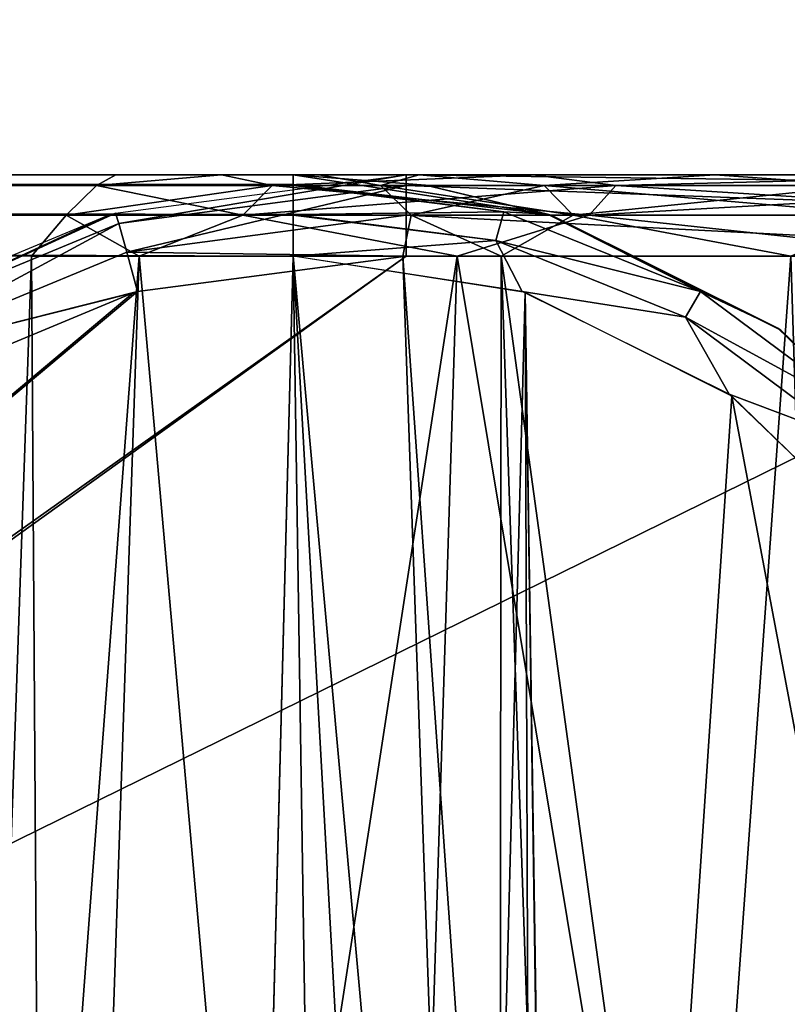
# Model space of a CAD drawing. Header units: millimetres. Extents: x -75 to 75, y -5 to 37.
# Tile 163 of 175: x 54.28 to 57.01, y 9.55 to 13.05. Entities that reach past the tile are written whole.
import ezdxf

# ---------------------------------------------------------------- set-up
doc = ezdxf.new("R2010")
doc.units = ezdxf.units.MM
doc.header["$LTSCALE"] = 101.851852
for name, color, linetype in [('139', 7, 'CONTINUOUS'), ('14', 7, 'CONTINUOUS'), ('153', 7, 'CONTINUOUS'), ('157', 7, 'CONTINUOUS'), ('16', 7, 'CONTINUOUS'), ('161', 7, 'CONTINUOUS'), ('173', 7, 'CONTINUOUS'), ('175', 7, 'CONTINUOUS'), ('212', 7, 'CONTINUOUS'), ('276', 7, 'CONTINUOUS'), ('277', 7, 'CONTINUOUS'), ('279', 7, 'CONTINUOUS'), ('280', 7, 'CONTINUOUS'), ('312', 7, 'CONTINUOUS'), ('314', 7, 'CONTINUOUS'), ('316', 7, 'CONTINUOUS'), ('328', 7, 'CONTINUOUS'), ('337', 7, 'CONTINUOUS'), ('489', 7, 'CONTINUOUS'), ('491', 7, 'CONTINUOUS'), ('493', 7, 'CONTINUOUS'), ('495', 7, 'CONTINUOUS'), ('496', 7, 'CONTINUOUS'), ('497', 7, 'CONTINUOUS'), ('6', 7, 'CONTINUOUS'), ('8', 7, 'CONTINUOUS')]:
    doc.layers.add(name, color=color, linetype=linetype)

msp = doc.modelspace()

# ---------------------------------------------------------------- linework, layer by layer
at = {"layer": '139', "color": 251, "linetype": 'Continuous', "true_color": 0x464b4f}
for points in [[(10.3562, 12.5, -94.7611), (8.8734, 12.5, -94.552), (55.2537, 12.5, -94.7611), (10.3562, 12.5, -94.7611)], [(55.2537, 12.5, -94.7611), (8.8734, 12.5, -94.552), (10.3562, 12.5, -94.0389), (55.2537, 12.5, -94.7611)], [(55.2537, 12.5, -94.0389), (55.2537, 12.5, -94.7611), (10.3562, 12.5, -94.0389), (55.2537, 12.5, -94.0389)], [(55.345, 12.5, 57), (55.7024, 12.5, 53.8675), (54.6228, 12.5, 57), (55.345, 12.5, 57)], [(54.9988, 12.5, -53.7048), (55.345, 12.5, -57), (54.6228, 12.5, -57), (54.9988, 12.5, -53.7048)], [(54.6228, 12.5, 57), (55.7024, 12.5, 53.8675), (54.9988, 12.5, 53.7048), (54.6228, 12.5, 57)], [(54.9988, 12.5, 60.2952), (55.345, 12.5, 57), (54.6228, 12.5, 57), (54.9988, 12.5, 60.2952)], [(55.345, 12.5, -57), (55.7024, 12.5, -60.1325), (54.6228, 12.5, -57), (55.345, 12.5, -57)], [(54.6228, 12.5, -57), (55.7024, 12.5, -60.1325), (54.9988, 12.5, -60.2952), (54.6228, 12.5, -57)], [(55.7024, 12.5, 53.8675), (56.7563, 12.5, 50.8961), (54.9988, 12.5, 53.7048), (55.7024, 12.5, 53.8675)], [(54.9988, 12.5, 53.7048), (56.7563, 12.5, 50.8961), (56.1074, 12.5, 50.5791), (54.9988, 12.5, 53.7048)], [(56.7563, 12.5, -50.8961), (55.7024, 12.5, -53.8675), (54.9988, 12.5, -53.7048), (56.7563, 12.5, -50.8961)], [(56.1074, 12.5, -50.5791), (56.7563, 12.5, -50.8961), (54.9988, 12.5, -53.7048), (56.1074, 12.5, -50.5791)], [(55.7024, 12.5, 60.1325), (55.345, 12.5, 57), (54.9988, 12.5, 60.2952), (55.7024, 12.5, 60.1325)], [(56.7563, 12.5, 63.1039), (55.7024, 12.5, 60.1325), (54.9988, 12.5, 60.2952), (56.7563, 12.5, 63.1039)], [(56.1074, 12.5, 63.4209), (56.7563, 12.5, 63.1039), (54.9988, 12.5, 60.2952), (56.1074, 12.5, 63.4209)], [(55.7024, 12.5, -60.1325), (56.7563, 12.5, -63.1039), (54.9988, 12.5, -60.2952), (55.7024, 12.5, -60.1325)], [(54.9988, 12.5, -60.2952), (56.7563, 12.5, -63.1039), (56.1074, 12.5, -63.4209), (54.9988, 12.5, -60.2952)], [(55.7024, 12.5, -53.8675), (55.345, 12.5, -57), (54.9988, 12.5, -53.7048), (55.7024, 12.5, -53.8675)], [(58.5, 12.5, 94.7611), (60.1204, 12.5, 94.5478), (55.6569, 12.5, 94.7611), (58.5, 12.5, 94.7611)], [(55.6569, 12.5, 94.7611), (60.1204, 12.5, 94.5478), (58.5, 12.5, 94.0389), (55.6569, 12.5, 94.7611)], [(55.6569, 12.5, 94.0389), (55.6569, 12.5, 94.7611), (58.5, 12.5, 94.0389), (55.6569, 12.5, 94.0389)], [(56.7563, 12.5, 50.8961), (58.4525, 12.5, 48.2385), (56.1074, 12.5, 50.5791), (56.7563, 12.5, 50.8961)], [(56.1074, 12.5, 50.5791), (58.4525, 12.5, 48.2385), (57.8917, 12.5, 47.7834), (56.1074, 12.5, 50.5791)], [(58.4525, 12.5, -48.2385), (56.7563, 12.5, -50.8961), (56.1074, 12.5, -50.5791), (58.4525, 12.5, -48.2385)], [(57.8917, 12.5, -47.7834), (58.4525, 12.5, -48.2385), (56.1074, 12.5, -50.5791), (57.8917, 12.5, -47.7834)], [(58.4525, 12.5, 65.7615), (56.7563, 12.5, 63.1039), (56.1074, 12.5, 63.4209), (58.4525, 12.5, 65.7615)], [(57.8917, 12.5, 66.2166), (58.4525, 12.5, 65.7615), (56.1074, 12.5, 63.4209), (57.8917, 12.5, 66.2166)], [(56.7563, 12.5, -63.1039), (58.4525, 12.5, -65.7615), (56.1074, 12.5, -63.4209), (56.7563, 12.5, -63.1039)], [(56.1074, 12.5, -63.4209), (58.4525, 12.5, -65.7615), (57.8917, 12.5, -66.2166), (56.1074, 12.5, -63.4209)]]:
    msp.add_3dface(points, dxfattribs=at)
at = {"layer": '14', "color": 251, "linetype": 'Continuous', "true_color": 0x565d62}
for points in [[(-58.6077, 7.0323, 96.607), (-58.9411, 32.5, 96.9404), (58.9411, 32.5, 96.9404), (-58.6077, 7.0323, 96.607)], [(-58.5539, 7.0314, 96.607), (-58.6077, 7.0323, 96.607), (58.9411, 32.5, 96.9404), (-58.5539, 7.0314, 96.607)], [(-58.5, 7.0311, 96.607), (-58.5539, 7.0314, 96.607), (58.9411, 32.5, 96.9404), (-58.5, 7.0311, 96.607)], [(-2.3593, 18.0402, 96.7511), (-58.5, 7.0311, 96.607), (58.9411, 32.5, 96.9404), (-2.3593, 18.0402, 96.7511)], [(2.5034, 7.0311, 96.607), (2.3593, 18.0402, 96.7511), (58.9411, 32.5, 96.9404), (2.5034, 7.0311, 96.607)], [(58.5, 7.0311, 96.607), (2.5034, 7.0311, 96.607), (58.9411, 32.5, 96.9404), (58.5, 7.0311, 96.607)]]:
    msp.add_3dface(points, dxfattribs=at)
at = {"layer": '153', "color": 251, "linetype": 'Continuous', "true_color": 0x464b4f}
for points in [[(55.6569, 12.2105, 93.7391), (58.5, 12.2105, 93.7391), (49.483, 7.7807, 93.5844), (55.6569, 12.2105, 93.7391)], [(50.3837, 8.4699, 93.6085), (55.6569, 12.2105, 93.7391), (49.483, 7.7807, 93.5844), (50.3837, 8.4699, 93.6085)], [(58.5, 12.2105, 93.7391), (58.5, 7.4962, 93.5745), (49.483, 7.7807, 93.5844), (58.5, 12.2105, 93.7391)], [(54.7001, 12.0846, 93.7347), (55.6569, 12.2105, 93.7391), (50.3837, 8.4699, 93.6085), (54.7001, 12.0846, 93.7347)], [(54.6843, 12.0804, 93.7346), (54.7001, 12.0846, 93.7347), (50.3837, 8.4699, 93.6085), (54.6843, 12.0804, 93.7346)], [(53.8068, 11.7147, 93.7218), (54.6843, 12.0804, 93.7346), (50.3837, 8.4699, 93.6085), (53.8068, 11.7147, 93.7218)]]:
    msp.add_3dface(points, dxfattribs=at)
at = {"layer": '157', "color": 251, "linetype": 'Continuous', "true_color": 0x464b4f}
for points in [[(53.994, 2.7895, 57), (54.7067, 12.2105, 53.6373), (54.3861, 2.7895, 53.5632), (53.994, 2.7895, 57)], [(54.323, 12.2105, 57), (54.7067, 12.2105, 53.6373), (53.994, 2.7895, 57), (54.323, 12.2105, 57)], [(54.3861, 2.7895, 60.4368), (54.323, 12.2105, 57), (53.994, 2.7895, 57), (54.3861, 2.7895, 60.4368)], [(54.7067, 12.2105, 60.3627), (54.323, 12.2105, 57), (54.3861, 2.7895, 60.4368), (54.7067, 12.2105, 60.3627)], [(55.5424, 2.7895, 63.6969), (54.7067, 12.2105, 60.3627), (54.3861, 2.7895, 60.4368), (55.5424, 2.7895, 63.6969)], [(54.7067, 12.2105, 53.6373), (55.838, 12.2105, 50.4476), (54.3861, 2.7895, 53.5632), (54.7067, 12.2105, 53.6373)], [(54.3861, 2.7895, 53.5632), (55.838, 12.2105, 50.4476), (55.5424, 2.7895, 50.3031), (54.3861, 2.7895, 53.5632)], [(55.838, 12.2105, 63.5524), (54.7067, 12.2105, 60.3627), (55.5424, 2.7895, 63.6969), (55.838, 12.2105, 63.5524)], [(55.5424, 2.7895, 50.3031), (57.6588, 12.2105, 47.5946), (57.4034, 2.7895, 47.3873), (55.5424, 2.7895, 50.3031)], [(57.4034, 2.7895, 66.6127), (55.838, 12.2105, 63.5524), (55.5424, 2.7895, 63.6969), (57.4034, 2.7895, 66.6127)], [(55.838, 12.2105, 50.4476), (57.6588, 12.2105, 47.5946), (55.5424, 2.7895, 50.3031), (55.838, 12.2105, 50.4476)], [(57.6588, 12.2105, 66.4054), (55.838, 12.2105, 63.5524), (57.4034, 2.7895, 66.6127), (57.6588, 12.2105, 66.4054)]]:
    msp.add_3dface(points, dxfattribs=at)
at = {"layer": '16', "color": 251, "linetype": 'Continuous', "true_color": 0x565d62}
for points in [[(58.6077, 7.0323, -96.607), (58.9411, 32.5, -96.9404), (2.487, 28.0402, -96.882), (58.6077, 7.0323, -96.607)], [(2.9458, 7.0311, -96.607), (58.5, 7.0311, -96.607), (2.487, 28.0402, -96.882), (2.9458, 7.0311, -96.607)], [(58.5, 7.0311, -96.607), (58.5539, 7.0314, -96.607), (2.487, 28.0402, -96.882), (58.5, 7.0311, -96.607)], [(58.5539, 7.0314, -96.607), (58.6077, 7.0323, -96.607), (2.487, 28.0402, -96.882), (58.5539, 7.0314, -96.607)]]:
    msp.add_3dface(points, dxfattribs=at)
at = {"layer": '161', "color": 251, "linetype": 'Continuous', "true_color": 0x464b4f}
for points in [[(54.3861, 2.7895, -53.5632), (54.323, 12.2105, -57), (53.994, 2.7895, -57), (54.3861, 2.7895, -53.5632)], [(53.994, 2.7895, -57), (54.7067, 12.2105, -60.3627), (54.3861, 2.7895, -60.4368), (53.994, 2.7895, -57)], [(54.323, 12.2105, -57), (54.7067, 12.2105, -60.3627), (53.994, 2.7895, -57), (54.323, 12.2105, -57)], [(54.7067, 12.2105, -53.6373), (54.323, 12.2105, -57), (54.3861, 2.7895, -53.5632), (54.7067, 12.2105, -53.6373)], [(54.3861, 2.7895, -60.4368), (55.838, 12.2105, -63.5524), (55.5424, 2.7895, -63.6969), (54.3861, 2.7895, -60.4368)], [(54.7067, 12.2105, -60.3627), (55.838, 12.2105, -63.5524), (54.3861, 2.7895, -60.4368), (54.7067, 12.2105, -60.3627)], [(55.5424, 2.7895, -50.3031), (54.7067, 12.2105, -53.6373), (54.3861, 2.7895, -53.5632), (55.5424, 2.7895, -50.3031)], [(55.838, 12.2105, -50.4476), (54.7067, 12.2105, -53.6373), (55.5424, 2.7895, -50.3031), (55.838, 12.2105, -50.4476)], [(55.5424, 2.7895, -63.6969), (57.6588, 12.2105, -66.4054), (57.4034, 2.7895, -66.6127), (55.5424, 2.7895, -63.6969)], [(55.838, 12.2105, -63.5524), (57.6588, 12.2105, -66.4054), (55.5424, 2.7895, -63.6969), (55.838, 12.2105, -63.5524)], [(57.4034, 2.7895, -47.3873), (55.838, 12.2105, -50.4476), (55.5424, 2.7895, -50.3031), (57.4034, 2.7895, -47.3873)], [(57.6588, 12.2105, -47.5946), (55.838, 12.2105, -50.4476), (57.4034, 2.7895, -47.3873), (57.6588, 12.2105, -47.5946)]]:
    msp.add_3dface(points, dxfattribs=at)
at = {"layer": '173', "color": 251, "linetype": 'Continuous', "true_color": 0x464b4f}
for points in [[(55.9945, 12.2105, 60.0649), (55.9839, 2.5, 57), (55.6448, 12.2105, 57), (55.9945, 12.2105, 60.0649)], [(55.9839, 2.5, 57), (56.3249, 2.5, 54.0115), (55.6448, 12.2105, 57), (55.9839, 2.5, 57)], [(55.6448, 12.2105, 57), (56.3249, 2.5, 54.0115), (55.9945, 12.2105, 53.9351), (55.6448, 12.2105, 57)], [(56.3249, 2.5, 59.9885), (55.9839, 2.5, 57), (55.9945, 12.2105, 60.0649), (56.3249, 2.5, 59.9885)], [(56.3249, 2.5, 54.0115), (57.3303, 2.5, 51.1766), (55.9945, 12.2105, 53.9351), (56.3249, 2.5, 54.0115)], [(55.9945, 12.2105, 53.9351), (57.3303, 2.5, 51.1766), (57.0256, 12.2105, 51.0278), (55.9945, 12.2105, 53.9351)], [(57.0256, 12.2105, 62.9722), (56.3249, 2.5, 59.9885), (55.9945, 12.2105, 60.0649), (57.0256, 12.2105, 62.9722)], [(57.3303, 2.5, 62.8234), (56.3249, 2.5, 59.9885), (57.0256, 12.2105, 62.9722), (57.3303, 2.5, 62.8234)]]:
    msp.add_3dface(points, dxfattribs=at)
at = {"layer": '175', "color": 251, "linetype": 'Continuous', "true_color": 0x464b4f}
for points in [[(55.9945, 12.2105, -53.9351), (55.9839, 2.5, -57), (55.6448, 12.2105, -57), (55.9945, 12.2105, -53.9351)], [(55.9839, 2.5, -57), (56.3249, 2.5, -59.9885), (55.6448, 12.2105, -57), (55.9839, 2.5, -57)], [(55.6448, 12.2105, -57), (56.3249, 2.5, -59.9885), (55.9945, 12.2105, -60.0649), (55.6448, 12.2105, -57)], [(56.3249, 2.5, -54.0115), (55.9839, 2.5, -57), (55.9945, 12.2105, -53.9351), (56.3249, 2.5, -54.0115)], [(56.3249, 2.5, -59.9885), (57.3303, 2.5, -62.8234), (55.9945, 12.2105, -60.0649), (56.3249, 2.5, -59.9885)], [(55.9945, 12.2105, -60.0649), (57.3303, 2.5, -62.8234), (57.0256, 12.2105, -62.9722), (55.9945, 12.2105, -60.0649)], [(57.0256, 12.2105, -51.0278), (56.3249, 2.5, -54.0115), (55.9945, 12.2105, -53.9351), (57.0256, 12.2105, -51.0278)], [(57.3303, 2.5, -51.1766), (56.3249, 2.5, -54.0115), (57.0256, 12.2105, -51.0278), (57.3303, 2.5, -51.1766)]]:
    msp.add_3dface(points, dxfattribs=at)
at = {"layer": '212', "color": 251, "linetype": 'Continuous', "true_color": 0x464b4f}
for points in [[(54.9162, 5.6242, -93.5091), (55.0838, 5.6242, -93.5091), (10.3562, 12.2105, -93.7391), (54.9162, 5.6242, -93.5091)], [(10.3562, 12.2105, -93.7391), (55.0838, 5.6242, -93.5091), (55.2537, 12.2105, -93.7391), (10.3562, 12.2105, -93.7391)], [(54.6527, 5.5791, -93.5075), (54.9162, 5.6242, -93.5091), (10.3562, 12.2105, -93.7391), (54.6527, 5.5791, -93.5075)], [(54.3735, 5.4232, -93.5021), (54.6527, 5.5791, -93.5075), (10.3562, 12.2105, -93.7391), (54.3735, 5.4232, -93.5021)], [(54.104, 5.1245, -93.4916), (54.3735, 5.4232, -93.5021), (10.3562, 12.2105, -93.7391), (54.104, 5.1245, -93.4916)], [(55.0838, 5.6242, -93.5091), (55.3557, 5.5761, -93.5074), (55.2537, 12.2105, -93.7391), (55.0838, 5.6242, -93.5091)], [(55.6319, 5.4188, -93.5019), (55.8963, 5.1241, -93.4916), (55.2537, 12.2105, -93.7391), (55.6319, 5.4188, -93.5019)], [(55.2537, 12.2105, -93.7391), (55.8963, 5.1241, -93.4916), (56.0803, 12.0808, -93.7346), (55.2537, 12.2105, -93.7391)], [(55.3557, 5.5761, -93.5074), (55.6319, 5.4188, -93.5019), (55.2537, 12.2105, -93.7391), (55.3557, 5.5761, -93.5074)], [(55.8963, 5.1241, -93.4916), (56.1061, 4.6713, -93.4758), (56.0803, 12.0808, -93.7346), (55.8963, 5.1241, -93.4916)], [(56.1967, 4.0893, -93.4555), (56.2194, 2.7895, -93.4101), (56.0803, 12.0808, -93.7346), (56.1967, 4.0893, -93.4555)], [(56.0803, 12.0808, -93.7346), (56.2194, 2.7895, -93.4101), (56.8159, 11.7126, -93.7217), (56.0803, 12.0808, -93.7346)], [(56.1061, 4.6713, -93.4758), (56.1967, 4.0893, -93.4555), (56.0803, 12.0808, -93.7346), (56.1061, 4.6713, -93.4758)], [(56.2194, 2.7895, -93.4101), (58.5, 2.7895, -93.4101), (56.8159, 11.7126, -93.7217), (56.2194, 2.7895, -93.4101)], [(56.8159, 11.7126, -93.7217), (58.5, 2.7895, -93.4101), (57.4066, 11.1399, -93.7017), (56.8159, 11.7126, -93.7217)]]:
    msp.add_3dface(points, dxfattribs=at)
at = {"layer": '276', "color": 251, "linetype": 'Continuous', "true_color": 0x464b4f}
for points in [[(54.6228, 12.5, -57), (54.5547, 12.4616, -58.5232), (54.5547, 12.4616, -55.4768), (54.6228, 12.5, -57)], [(54.6228, 12.5, -57), (54.9988, 12.5, -60.2952), (54.5547, 12.4616, -58.5232), (54.6228, 12.5, -57)], [(54.9988, 12.5, -60.2952), (55.1795, 12.4616, -61.5048), (54.5547, 12.4616, -58.5232), (54.9988, 12.5, -60.2952)], [(54.9988, 12.5, -53.7048), (54.5547, 12.4616, -55.4768), (55.1795, 12.4616, -52.4952), (54.9988, 12.5, -53.7048)], [(54.9988, 12.5, -53.7048), (54.6228, 12.5, -57), (54.5547, 12.4616, -55.4768), (54.9988, 12.5, -53.7048)], [(54.9988, 12.5, -60.2952), (56.1074, 12.5, -63.4209), (55.1795, 12.4616, -61.5048), (54.9988, 12.5, -60.2952)], [(56.1074, 12.5, -50.5791), (54.9988, 12.5, -53.7048), (55.1795, 12.4616, -52.4952), (56.1074, 12.5, -50.5791)], [(56.1074, 12.5, -63.4209), (56.4026, 12.4616, -64.2949), (55.1795, 12.4616, -61.5048), (56.1074, 12.5, -63.4209)], [(56.1074, 12.5, -50.5791), (55.1795, 12.4616, -52.4952), (56.4026, 12.4616, -49.7051), (56.1074, 12.5, -50.5791)], [(56.1074, 12.5, -63.4209), (57.8917, 12.5, -66.2166), (56.4026, 12.4616, -64.2949), (56.1074, 12.5, -63.4209)], [(57.8917, 12.5, -47.7834), (56.1074, 12.5, -50.5791), (56.4026, 12.4616, -49.7051), (57.8917, 12.5, -47.7834)], [(57.8917, 12.5, -66.2166), (58.1719, 12.4616, -66.7749), (56.4026, 12.4616, -64.2949), (57.8917, 12.5, -66.2166)], [(57.8917, 12.5, -47.7834), (56.4026, 12.4616, -49.7051), (58.1719, 12.4616, -47.2251), (57.8917, 12.5, -47.7834)], [(55.0753, 12.356, -61.5382), (54.4458, 12.356, -58.5345), (55.1795, 12.4616, -61.5048), (55.0753, 12.356, -61.5382)], [(54.4458, 12.356, -58.5345), (54.4458, 12.356, -55.4655), (54.5547, 12.4616, -58.5232), (54.4458, 12.356, -58.5345)], [(55.1795, 12.4616, -61.5048), (54.4458, 12.356, -58.5345), (54.5547, 12.4616, -58.5232), (55.1795, 12.4616, -61.5048)], [(54.4458, 12.356, -55.4655), (55.0753, 12.356, -52.4618), (54.5547, 12.4616, -55.4768), (54.4458, 12.356, -55.4655)], [(54.5547, 12.4616, -58.5232), (54.4458, 12.356, -55.4655), (54.5547, 12.4616, -55.4768), (54.5547, 12.4616, -58.5232)], [(54.5547, 12.4616, -55.4768), (55.0753, 12.356, -52.4618), (55.1795, 12.4616, -52.4952), (54.5547, 12.4616, -55.4768)], [(56.3074, 12.356, -64.349), (55.0753, 12.356, -61.5382), (56.4026, 12.4616, -64.2949), (56.3074, 12.356, -64.349)], [(56.4026, 12.4616, -64.2949), (55.0753, 12.356, -61.5382), (55.1795, 12.4616, -61.5048), (56.4026, 12.4616, -64.2949)], [(55.0753, 12.356, -52.4618), (56.3074, 12.356, -49.651), (55.1795, 12.4616, -52.4952), (55.0753, 12.356, -52.4618)], [(55.1795, 12.4616, -52.4952), (56.3074, 12.356, -49.651), (56.4026, 12.4616, -49.7051), (55.1795, 12.4616, -52.4952)], [(58.0899, 12.356, -66.8473), (56.3074, 12.356, -64.349), (58.1719, 12.4616, -66.7749), (58.0899, 12.356, -66.8473)], [(58.1719, 12.4616, -66.7749), (56.3074, 12.356, -64.349), (56.4026, 12.4616, -64.2949), (58.1719, 12.4616, -66.7749)], [(56.3074, 12.356, -49.651), (58.0899, 12.356, -47.1527), (56.4026, 12.4616, -49.7051), (56.3074, 12.356, -49.651)], [(56.4026, 12.4616, -49.7051), (58.0899, 12.356, -47.1527), (58.1719, 12.4616, -47.2251), (56.4026, 12.4616, -49.7051)], [(54.323, 12.2105, -57), (54.7067, 12.2105, -53.6373), (54.4458, 12.356, -55.4655), (54.323, 12.2105, -57)], [(54.4458, 12.356, -58.5345), (54.323, 12.2105, -57), (54.4458, 12.356, -55.4655), (54.4458, 12.356, -58.5345)], [(54.7067, 12.2105, -60.3627), (54.323, 12.2105, -57), (54.4458, 12.356, -58.5345), (54.7067, 12.2105, -60.3627)], [(55.0753, 12.356, -61.5382), (54.7067, 12.2105, -60.3627), (54.4458, 12.356, -58.5345), (55.0753, 12.356, -61.5382)], [(54.4458, 12.356, -55.4655), (54.7067, 12.2105, -53.6373), (55.0753, 12.356, -52.4618), (54.4458, 12.356, -55.4655)], [(54.7067, 12.2105, -53.6373), (55.838, 12.2105, -50.4476), (55.0753, 12.356, -52.4618), (54.7067, 12.2105, -53.6373)], [(55.838, 12.2105, -63.5524), (54.7067, 12.2105, -60.3627), (55.0753, 12.356, -61.5382), (55.838, 12.2105, -63.5524)], [(55.0753, 12.356, -52.4618), (55.838, 12.2105, -50.4476), (56.3074, 12.356, -49.651), (55.0753, 12.356, -52.4618)], [(56.3074, 12.356, -64.349), (55.838, 12.2105, -63.5524), (55.0753, 12.356, -61.5382), (56.3074, 12.356, -64.349)], [(57.6588, 12.2105, -66.4054), (55.838, 12.2105, -63.5524), (56.3074, 12.356, -64.349), (57.6588, 12.2105, -66.4054)], [(55.838, 12.2105, -50.4476), (57.6588, 12.2105, -47.5946), (56.3074, 12.356, -49.651), (55.838, 12.2105, -50.4476)], [(58.0899, 12.356, -66.8473), (57.6588, 12.2105, -66.4054), (56.3074, 12.356, -64.349), (58.0899, 12.356, -66.8473)], [(56.3074, 12.356, -49.651), (57.6588, 12.2105, -47.5946), (58.0899, 12.356, -47.1527), (56.3074, 12.356, -49.651)]]:
    msp.add_3dface(points, dxfattribs=at)
at = {"layer": '277', "color": 251, "linetype": 'Continuous', "true_color": 0x464b4f}
for points in [[(54.9988, 12.5, 60.2952), (54.6228, 12.5, 57), (54.5547, 12.4616, 58.5232), (54.9988, 12.5, 60.2952)], [(54.9988, 12.5, 60.2952), (54.5547, 12.4616, 58.5232), (55.1795, 12.4616, 61.5048), (54.9988, 12.5, 60.2952)], [(54.6228, 12.5, 57), (54.9988, 12.5, 53.7048), (54.5547, 12.4616, 55.4768), (54.6228, 12.5, 57)], [(54.6228, 12.5, 57), (54.5547, 12.4616, 55.4768), (54.5547, 12.4616, 58.5232), (54.6228, 12.5, 57)], [(54.9988, 12.5, 53.7048), (55.1795, 12.4616, 52.4952), (54.5547, 12.4616, 55.4768), (54.9988, 12.5, 53.7048)], [(56.1074, 12.5, 63.4209), (54.9988, 12.5, 60.2952), (55.1795, 12.4616, 61.5048), (56.1074, 12.5, 63.4209)], [(54.9988, 12.5, 53.7048), (56.1074, 12.5, 50.5791), (55.1795, 12.4616, 52.4952), (54.9988, 12.5, 53.7048)], [(56.1074, 12.5, 63.4209), (55.1795, 12.4616, 61.5048), (56.4026, 12.4616, 64.2949), (56.1074, 12.5, 63.4209)], [(56.1074, 12.5, 50.5791), (56.4026, 12.4616, 49.7051), (55.1795, 12.4616, 52.4952), (56.1074, 12.5, 50.5791)], [(57.8917, 12.5, 66.2166), (56.1074, 12.5, 63.4209), (56.4026, 12.4616, 64.2949), (57.8917, 12.5, 66.2166)], [(56.1074, 12.5, 50.5791), (57.8917, 12.5, 47.7834), (56.4026, 12.4616, 49.7051), (56.1074, 12.5, 50.5791)], [(57.8917, 12.5, 66.2166), (56.4026, 12.4616, 64.2949), (58.1719, 12.4616, 66.7749), (57.8917, 12.5, 66.2166)], [(57.8917, 12.5, 47.7834), (58.1719, 12.4616, 47.2251), (56.4026, 12.4616, 49.7051), (57.8917, 12.5, 47.7834)], [(55.0753, 12.356, 52.4618), (54.4458, 12.356, 55.4655), (55.1795, 12.4616, 52.4952), (55.0753, 12.356, 52.4618)], [(54.4458, 12.356, 55.4655), (54.4458, 12.356, 58.5345), (54.5547, 12.4616, 55.4768), (54.4458, 12.356, 55.4655)], [(55.1795, 12.4616, 52.4952), (54.4458, 12.356, 55.4655), (54.5547, 12.4616, 55.4768), (55.1795, 12.4616, 52.4952)], [(54.4458, 12.356, 58.5345), (55.0753, 12.356, 61.5382), (54.5547, 12.4616, 58.5232), (54.4458, 12.356, 58.5345)], [(54.5547, 12.4616, 55.4768), (54.4458, 12.356, 58.5345), (54.5547, 12.4616, 58.5232), (54.5547, 12.4616, 55.4768)], [(54.5547, 12.4616, 58.5232), (55.0753, 12.356, 61.5382), (55.1795, 12.4616, 61.5048), (54.5547, 12.4616, 58.5232)], [(56.3074, 12.356, 49.651), (55.0753, 12.356, 52.4618), (56.4026, 12.4616, 49.7051), (56.3074, 12.356, 49.651)], [(56.4026, 12.4616, 49.7051), (55.0753, 12.356, 52.4618), (55.1795, 12.4616, 52.4952), (56.4026, 12.4616, 49.7051)], [(55.0753, 12.356, 61.5382), (56.3074, 12.356, 64.349), (55.1795, 12.4616, 61.5048), (55.0753, 12.356, 61.5382)], [(55.1795, 12.4616, 61.5048), (56.3074, 12.356, 64.349), (56.4026, 12.4616, 64.2949), (55.1795, 12.4616, 61.5048)], [(58.0899, 12.356, 47.1527), (56.3074, 12.356, 49.651), (58.1719, 12.4616, 47.2251), (58.0899, 12.356, 47.1527)], [(58.1719, 12.4616, 47.2251), (56.3074, 12.356, 49.651), (56.4026, 12.4616, 49.7051), (58.1719, 12.4616, 47.2251)], [(56.3074, 12.356, 64.349), (58.0899, 12.356, 66.8473), (56.4026, 12.4616, 64.2949), (56.3074, 12.356, 64.349)], [(56.4026, 12.4616, 64.2949), (58.0899, 12.356, 66.8473), (58.1719, 12.4616, 66.7749), (56.4026, 12.4616, 64.2949)], [(54.323, 12.2105, 57), (54.7067, 12.2105, 60.3627), (54.4458, 12.356, 58.5345), (54.323, 12.2105, 57)], [(54.7067, 12.2105, 53.6373), (54.323, 12.2105, 57), (54.4458, 12.356, 55.4655), (54.7067, 12.2105, 53.6373)], [(54.4458, 12.356, 55.4655), (54.323, 12.2105, 57), (54.4458, 12.356, 58.5345), (54.4458, 12.356, 55.4655)], [(55.0753, 12.356, 52.4618), (54.7067, 12.2105, 53.6373), (54.4458, 12.356, 55.4655), (55.0753, 12.356, 52.4618)], [(54.4458, 12.356, 58.5345), (54.7067, 12.2105, 60.3627), (55.0753, 12.356, 61.5382), (54.4458, 12.356, 58.5345)], [(55.838, 12.2105, 50.4476), (54.7067, 12.2105, 53.6373), (55.0753, 12.356, 52.4618), (55.838, 12.2105, 50.4476)], [(54.7067, 12.2105, 60.3627), (55.838, 12.2105, 63.5524), (55.0753, 12.356, 61.5382), (54.7067, 12.2105, 60.3627)], [(56.3074, 12.356, 49.651), (55.838, 12.2105, 50.4476), (55.0753, 12.356, 52.4618), (56.3074, 12.356, 49.651)], [(55.0753, 12.356, 61.5382), (55.838, 12.2105, 63.5524), (56.3074, 12.356, 64.349), (55.0753, 12.356, 61.5382)], [(55.838, 12.2105, 63.5524), (57.6588, 12.2105, 66.4054), (56.3074, 12.356, 64.349), (55.838, 12.2105, 63.5524)], [(57.6588, 12.2105, 47.5946), (55.838, 12.2105, 50.4476), (56.3074, 12.356, 49.651), (57.6588, 12.2105, 47.5946)], [(58.0899, 12.356, 47.1527), (57.6588, 12.2105, 47.5946), (56.3074, 12.356, 49.651), (58.0899, 12.356, 47.1527)], [(56.3074, 12.356, 64.349), (57.6588, 12.2105, 66.4054), (58.0899, 12.356, 66.8473), (56.3074, 12.356, 64.349)]]:
    msp.add_3dface(points, dxfattribs=at)
at = {"layer": '279', "color": 251, "linetype": 'Continuous', "true_color": 0x464b4f}
for points in [[(55.6569, 12.5, 94.0389), (58.5, 12.4615, 93.8919), (55.6569, 12.4615, 93.8919), (55.6569, 12.5, 94.0389)], [(55.6569, 12.5, 94.0389), (58.5, 12.5, 94.0389), (58.5, 12.4615, 93.8919), (55.6569, 12.5, 94.0389)], [(55.6569, 12.4615, 93.8919), (58.5, 12.3559, 93.7826), (55.6569, 12.356, 93.7827), (55.6569, 12.4615, 93.8919)], [(58.5, 12.4615, 93.8919), (58.5, 12.3559, 93.7826), (55.6569, 12.4615, 93.8919), (58.5, 12.4615, 93.8919)], [(58.5, 12.2105, 93.7391), (55.6569, 12.2105, 93.7391), (55.6569, 12.356, 93.7827), (58.5, 12.2105, 93.7391)], [(58.5, 12.3559, 93.7826), (58.5, 12.2105, 93.7391), (55.6569, 12.356, 93.7827), (58.5, 12.3559, 93.7826)]]:
    msp.add_3dface(points, dxfattribs=at)
at = {"layer": '280', "color": 251, "linetype": 'Continuous', "true_color": 0x464b4f}
for points in [[(55.6569, 12.5, 94.0389), (54.6337, 12.3271, 93.8875), (54.6225, 12.3639, 94.0345), (55.6569, 12.5, 94.0389)], [(55.6569, 12.5, 94.0389), (55.6569, 12.4615, 93.8919), (54.6337, 12.3271, 93.8875), (55.6569, 12.5, 94.0389)], [(55.6569, 12.4615, 93.8919), (54.662, 12.2253, 93.7782), (54.6337, 12.3271, 93.8875), (55.6569, 12.4615, 93.8919)], [(55.6569, 12.4615, 93.8919), (55.6569, 12.356, 93.7827), (54.662, 12.2253, 93.7782), (55.6569, 12.4615, 93.8919)], [(53.6783, 11.9318, 93.8743), (53.6568, 11.964, 94.0216), (54.6054, 12.3593, 94.0344), (53.6783, 11.9318, 93.8743)], [(54.6225, 12.3639, 94.0345), (53.6783, 11.9318, 93.8743), (54.6054, 12.3593, 94.0344), (54.6225, 12.3639, 94.0345)], [(54.6337, 12.3271, 93.8875), (53.6783, 11.9318, 93.8743), (54.6225, 12.3639, 94.0345), (54.6337, 12.3271, 93.8875)], [(53.733, 11.8409, 93.7649), (53.6783, 11.9318, 93.8743), (54.6337, 12.3271, 93.8875), (53.733, 11.8409, 93.7649)], [(54.662, 12.2253, 93.7782), (53.733, 11.8409, 93.7649), (54.6337, 12.3271, 93.8875), (54.662, 12.2253, 93.7782)], [(55.6569, 12.356, 93.7827), (55.6569, 12.2105, 93.7391), (54.662, 12.2253, 93.7782), (55.6569, 12.356, 93.7827)], [(54.7001, 12.0846, 93.7347), (53.733, 11.8409, 93.7649), (54.662, 12.2253, 93.7782), (54.7001, 12.0846, 93.7347)], [(55.6569, 12.2105, 93.7391), (54.7001, 12.0846, 93.7347), (54.662, 12.2253, 93.7782), (55.6569, 12.2105, 93.7391)], [(54.7001, 12.0846, 93.7347), (54.6843, 12.0804, 93.7346), (53.733, 11.8409, 93.7649), (54.7001, 12.0846, 93.7347)], [(54.6843, 12.0804, 93.7346), (53.8068, 11.7147, 93.7218), (53.733, 11.8409, 93.7649), (54.6843, 12.0804, 93.7346)]]:
    msp.add_3dface(points, dxfattribs=at)
at = {"layer": '312', "color": 251, "linetype": 'Continuous', "true_color": 0x464b4f}
for points in [[(55.345, 12.5, 57), (55.5652, 12.4615, 58.4185), (55.5652, 12.4615, 55.5815), (55.345, 12.5, 57)], [(55.345, 12.5, 57), (55.7024, 12.5, 60.1325), (55.5652, 12.4615, 58.4185), (55.345, 12.5, 57)], [(55.7024, 12.5, 53.8675), (55.345, 12.5, 57), (55.5652, 12.4615, 55.5815), (55.7024, 12.5, 53.8675)], [(55.7024, 12.5, 60.1325), (56.1471, 12.4615, 61.1951), (55.5652, 12.4615, 58.4185), (55.7024, 12.5, 60.1325)], [(55.7024, 12.5, 53.8675), (55.5652, 12.4615, 55.5815), (56.1471, 12.4615, 52.8049), (55.7024, 12.5, 53.8675)], [(55.7024, 12.5, 60.1325), (56.7563, 12.5, 63.1039), (56.1471, 12.4615, 61.1951), (55.7024, 12.5, 60.1325)], [(56.7563, 12.5, 50.8961), (55.7024, 12.5, 53.8675), (56.1471, 12.4615, 52.8049), (56.7563, 12.5, 50.8961)], [(56.7563, 12.5, 63.1039), (57.2861, 12.4615, 63.7933), (56.1471, 12.4615, 61.1951), (56.7563, 12.5, 63.1039)], [(56.7563, 12.5, 50.8961), (56.1471, 12.4615, 52.8049), (57.2861, 12.4615, 50.2067), (56.7563, 12.5, 50.8961)], [(56.7563, 12.5, 63.1039), (58.4525, 12.5, 65.7615), (57.2861, 12.4615, 63.7933), (56.7563, 12.5, 63.1039)], [(58.4525, 12.5, 48.2385), (56.7563, 12.5, 50.8961), (57.2861, 12.4615, 50.2067), (58.4525, 12.5, 48.2385)], [(55.674, 12.3559, 55.5928), (56.2512, 12.3559, 52.8383), (55.5652, 12.4615, 55.5815), (55.674, 12.3559, 55.5928)], [(56.1471, 12.4615, 61.1951), (55.674, 12.3559, 58.4072), (55.5652, 12.4615, 58.4185), (56.1471, 12.4615, 61.1951)], [(55.674, 12.3559, 58.4072), (55.674, 12.3559, 55.5928), (55.5652, 12.4615, 58.4185), (55.674, 12.3559, 58.4072)], [(55.5652, 12.4615, 58.4185), (55.674, 12.3559, 55.5928), (55.5652, 12.4615, 55.5815), (55.5652, 12.4615, 58.4185)], [(55.5652, 12.4615, 55.5815), (56.2512, 12.3559, 52.8383), (56.1471, 12.4615, 52.8049), (55.5652, 12.4615, 55.5815)], [(56.2512, 12.3559, 61.1617), (55.674, 12.3559, 58.4072), (56.1471, 12.4615, 61.1951), (56.2512, 12.3559, 61.1617)], [(56.1471, 12.4615, 52.8049), (57.3812, 12.3559, 50.2607), (57.2861, 12.4615, 50.2067), (56.1471, 12.4615, 52.8049)], [(57.2861, 12.4615, 63.7933), (56.2512, 12.3559, 61.1617), (56.1471, 12.4615, 61.1951), (57.2861, 12.4615, 63.7933)], [(56.2512, 12.3559, 52.8383), (57.3812, 12.3559, 50.2607), (56.1471, 12.4615, 52.8049), (56.2512, 12.3559, 52.8383)], [(57.3812, 12.3559, 63.7393), (56.2512, 12.3559, 61.1617), (57.2861, 12.4615, 63.7933), (57.3812, 12.3559, 63.7393)], [(55.9945, 12.2105, 60.0649), (55.6448, 12.2105, 57), (55.674, 12.3559, 58.4072), (55.9945, 12.2105, 60.0649)], [(55.6448, 12.2105, 57), (55.9945, 12.2105, 53.9351), (55.674, 12.3559, 55.5928), (55.6448, 12.2105, 57)], [(55.674, 12.3559, 58.4072), (55.6448, 12.2105, 57), (55.674, 12.3559, 55.5928), (55.674, 12.3559, 58.4072)], [(56.2512, 12.3559, 61.1617), (55.9945, 12.2105, 60.0649), (55.674, 12.3559, 58.4072), (56.2512, 12.3559, 61.1617)], [(55.674, 12.3559, 55.5928), (55.9945, 12.2105, 53.9351), (56.2512, 12.3559, 52.8383), (55.674, 12.3559, 55.5928)], [(57.0256, 12.2105, 62.9722), (55.9945, 12.2105, 60.0649), (56.2512, 12.3559, 61.1617), (57.0256, 12.2105, 62.9722)], [(55.9945, 12.2105, 53.9351), (57.0256, 12.2105, 51.0278), (56.2512, 12.3559, 52.8383), (55.9945, 12.2105, 53.9351)], [(57.3812, 12.3559, 63.7393), (57.0256, 12.2105, 62.9722), (56.2512, 12.3559, 61.1617), (57.3812, 12.3559, 63.7393)], [(56.2512, 12.3559, 52.8383), (57.0256, 12.2105, 51.0278), (57.3812, 12.3559, 50.2607), (56.2512, 12.3559, 52.8383)]]:
    msp.add_3dface(points, dxfattribs=at)
at = {"layer": '314', "color": 251, "linetype": 'Continuous', "true_color": 0x464b4f}
for points in [[(55.7024, 12.5, -60.1325), (55.345, 12.5, -57), (55.5652, 12.4615, -58.4185), (55.7024, 12.5, -60.1325)], [(55.345, 12.5, -57), (55.7024, 12.5, -53.8675), (55.5652, 12.4615, -55.5815), (55.345, 12.5, -57)], [(55.345, 12.5, -57), (55.5652, 12.4615, -55.5815), (55.5652, 12.4615, -58.4185), (55.345, 12.5, -57)], [(55.7024, 12.5, -60.1325), (55.5652, 12.4615, -58.4185), (56.1471, 12.4615, -61.1951), (55.7024, 12.5, -60.1325)], [(55.7024, 12.5, -53.8675), (56.1471, 12.4615, -52.8049), (55.5652, 12.4615, -55.5815), (55.7024, 12.5, -53.8675)], [(56.7563, 12.5, -63.1039), (55.7024, 12.5, -60.1325), (56.1471, 12.4615, -61.1951), (56.7563, 12.5, -63.1039)], [(55.7024, 12.5, -53.8675), (56.7563, 12.5, -50.8961), (56.1471, 12.4615, -52.8049), (55.7024, 12.5, -53.8675)], [(56.7563, 12.5, -63.1039), (56.1471, 12.4615, -61.1951), (57.2861, 12.4615, -63.7933), (56.7563, 12.5, -63.1039)], [(56.7563, 12.5, -50.8961), (57.2861, 12.4615, -50.2067), (56.1471, 12.4615, -52.8049), (56.7563, 12.5, -50.8961)], [(58.4525, 12.5, -65.7615), (56.7563, 12.5, -63.1039), (57.2861, 12.4615, -63.7933), (58.4525, 12.5, -65.7615)], [(56.7563, 12.5, -50.8961), (58.4525, 12.5, -48.2385), (57.2861, 12.4615, -50.2067), (56.7563, 12.5, -50.8961)], [(55.674, 12.3559, -58.4072), (56.2512, 12.3559, -61.1617), (55.5652, 12.4615, -58.4185), (55.674, 12.3559, -58.4072)], [(56.1471, 12.4615, -52.8049), (55.674, 12.3559, -55.5928), (55.5652, 12.4615, -55.5815), (56.1471, 12.4615, -52.8049)], [(55.674, 12.3559, -55.5928), (55.674, 12.3559, -58.4072), (55.5652, 12.4615, -55.5815), (55.674, 12.3559, -55.5928)], [(55.5652, 12.4615, -58.4185), (56.2512, 12.3559, -61.1617), (56.1471, 12.4615, -61.1951), (55.5652, 12.4615, -58.4185)], [(55.5652, 12.4615, -55.5815), (55.674, 12.3559, -58.4072), (55.5652, 12.4615, -58.4185), (55.5652, 12.4615, -55.5815)], [(56.2512, 12.3559, -52.8383), (55.674, 12.3559, -55.5928), (56.1471, 12.4615, -52.8049), (56.2512, 12.3559, -52.8383)], [(57.2861, 12.4615, -50.2067), (56.2512, 12.3559, -52.8383), (56.1471, 12.4615, -52.8049), (57.2861, 12.4615, -50.2067)], [(56.1471, 12.4615, -61.1951), (57.3812, 12.3559, -63.7393), (57.2861, 12.4615, -63.7933), (56.1471, 12.4615, -61.1951)], [(56.2512, 12.3559, -61.1617), (57.3812, 12.3559, -63.7393), (56.1471, 12.4615, -61.1951), (56.2512, 12.3559, -61.1617)], [(57.3812, 12.3559, -50.2607), (56.2512, 12.3559, -52.8383), (57.2861, 12.4615, -50.2067), (57.3812, 12.3559, -50.2607)], [(55.9945, 12.2105, -53.9351), (55.6448, 12.2105, -57), (55.674, 12.3559, -55.5928), (55.9945, 12.2105, -53.9351)], [(55.6448, 12.2105, -57), (55.9945, 12.2105, -60.0649), (55.674, 12.3559, -58.4072), (55.6448, 12.2105, -57)], [(55.674, 12.3559, -55.5928), (55.6448, 12.2105, -57), (55.674, 12.3559, -58.4072), (55.674, 12.3559, -55.5928)], [(56.2512, 12.3559, -52.8383), (55.9945, 12.2105, -53.9351), (55.674, 12.3559, -55.5928), (56.2512, 12.3559, -52.8383)], [(55.674, 12.3559, -58.4072), (55.9945, 12.2105, -60.0649), (56.2512, 12.3559, -61.1617), (55.674, 12.3559, -58.4072)], [(55.9945, 12.2105, -60.0649), (57.0256, 12.2105, -62.9722), (56.2512, 12.3559, -61.1617), (55.9945, 12.2105, -60.0649)], [(57.0256, 12.2105, -51.0278), (55.9945, 12.2105, -53.9351), (56.2512, 12.3559, -52.8383), (57.0256, 12.2105, -51.0278)], [(56.2512, 12.3559, -61.1617), (57.0256, 12.2105, -62.9722), (57.3812, 12.3559, -63.7393), (56.2512, 12.3559, -61.1617)], [(57.3812, 12.3559, -50.2607), (57.0256, 12.2105, -51.0278), (56.2512, 12.3559, -52.8383), (57.3812, 12.3559, -50.2607)]]:
    msp.add_3dface(points, dxfattribs=at)
at = {"layer": '316', "color": 251, "linetype": 'Continuous', "true_color": 0x464b4f}
for points in [[(10.3562, 12.5, -94.7611), (55.2537, 12.5, -94.7611), (55.2537, 12.4648, -94.902), (10.3562, 12.5, -94.7611)], [(10.3562, 12.5, -94.7611), (55.2537, 12.4648, -94.902), (10.3562, 12.4616, -94.9079), (10.3562, 12.5, -94.7611)], [(55.2537, 12.4648, -94.902), (55.2537, 12.4615, -94.9081), (10.3562, 12.4616, -94.9079), (55.2537, 12.4648, -94.902)], [(55.2537, 12.3589, -95.0156), (55.2537, 12.356, -95.0173), (10.3562, 12.4616, -94.9079), (55.2537, 12.3589, -95.0156)], [(10.3562, 12.4616, -94.9079), (55.2537, 12.356, -95.0173), (10.3562, 12.356, -95.0173), (10.3562, 12.4616, -94.9079)], [(55.2537, 12.4615, -94.9081), (55.2537, 12.3589, -95.0156), (10.3562, 12.4616, -94.9079), (55.2537, 12.4615, -94.9081)], [(55.2537, 12.356, -95.0173), (55.2537, 12.2105, -95.0609), (10.3562, 12.356, -95.0173), (55.2537, 12.356, -95.0173)], [(55.2537, 12.2105, -95.0609), (10.3562, 12.2105, -95.0609), (10.3562, 12.356, -95.0173), (55.2537, 12.2105, -95.0609)]]:
    msp.add_3dface(points, dxfattribs=at)
at = {"layer": '328', "color": 251, "linetype": 'Continuous', "true_color": 0x464b4f}
for points in [[(55.2537, 12.5, -94.7611), (55.7256, 12.4627, -94.0377), (56.1598, 12.3599, -94.7655), (55.2537, 12.5, -94.7611)], [(55.2537, 12.5, -94.7611), (55.2537, 12.5, -94.0389), (55.7256, 12.4627, -94.0377), (55.2537, 12.5, -94.7611)], [(55.7256, 12.4627, -94.0377), (56.1722, 12.3559, -94.0344), (56.1598, 12.3599, -94.7655), (55.7256, 12.4627, -94.0377)], [(56.1598, 12.3599, -94.7655), (56.1722, 12.3559, -94.0344), (56.9788, 11.9544, -94.7782), (56.1598, 12.3599, -94.7655)], [(56.1722, 12.3559, -94.0344), (56.9895, 11.9469, -94.0215), (56.9788, 11.9544, -94.7782), (56.1722, 12.3559, -94.0344)], [(56.9788, 11.9544, -94.7782), (56.9895, 11.9469, -94.0215), (57.6379, 11.3209, -94.7981), (56.9788, 11.9544, -94.7782)], [(56.9895, 11.9469, -94.0215), (57.6458, 11.3105, -94.0015), (57.6379, 11.3209, -94.7981), (56.9895, 11.9469, -94.0215)]]:
    msp.add_3dface(points, dxfattribs=at)
at = {"layer": '337', "color": 251, "linetype": 'Continuous', "true_color": 0x464b4f}
for points in [[(55.2537, 12.4648, -94.902), (55.2537, 12.5, -94.7611), (56.1598, 12.3599, -94.7655), (55.2537, 12.4648, -94.902)], [(55.2537, 12.4615, -94.9081), (55.2537, 12.4648, -94.902), (56.0034, 12.3683, -94.9054), (55.2537, 12.4615, -94.9081)], [(55.2537, 12.4648, -94.902), (56.1598, 12.3599, -94.7655), (56.0034, 12.3683, -94.9054), (55.2537, 12.4648, -94.902)], [(55.2537, 12.3589, -95.0156), (55.2537, 12.4615, -94.9081), (56.0034, 12.3683, -94.9054), (55.2537, 12.3589, -95.0156)], [(55.9755, 12.266, -95.0188), (55.2537, 12.3589, -95.0156), (56.0034, 12.3683, -94.9054), (55.9755, 12.266, -95.0188)], [(56.704, 12.0852, -94.9153), (55.9755, 12.266, -95.0188), (56.0034, 12.3683, -94.9054), (56.704, 12.0852, -94.9153)], [(56.1598, 12.3599, -94.7655), (56.704, 12.0852, -94.9153), (56.0034, 12.3683, -94.9054), (56.1598, 12.3599, -94.7655)], [(56.1598, 12.3599, -94.7655), (56.9788, 11.9544, -94.7782), (56.704, 12.0852, -94.9153), (56.1598, 12.3599, -94.7655)], [(55.2537, 12.356, -95.0173), (55.2537, 12.3589, -95.0156), (55.9755, 12.266, -95.0188), (55.2537, 12.356, -95.0173)], [(55.2537, 12.2105, -95.0609), (55.2537, 12.356, -95.0173), (55.9755, 12.266, -95.0188), (55.2537, 12.2105, -95.0609)], [(56.0691, 12.0844, -95.0653), (55.2537, 12.2105, -95.0609), (55.9755, 12.266, -95.0188), (56.0691, 12.0844, -95.0653)], [(56.6502, 11.9933, -95.0283), (55.9755, 12.266, -95.0188), (56.704, 12.0852, -94.9153), (56.6502, 11.9933, -95.0283)], [(56.6502, 11.9933, -95.0283), (56.0691, 12.0844, -95.0653), (55.9755, 12.266, -95.0188), (56.6502, 11.9933, -95.0283)], [(56.8063, 11.7194, -95.0781), (56.0691, 12.0844, -95.0653), (56.6502, 11.9933, -95.0283), (56.8063, 11.7194, -95.0781)], [(57.3101, 11.6339, -94.931), (56.6502, 11.9933, -95.0283), (56.704, 12.0852, -94.9153), (57.3101, 11.6339, -94.931)], [(56.9788, 11.9544, -94.7782), (57.3101, 11.6339, -94.931), (56.704, 12.0852, -94.9153), (56.9788, 11.9544, -94.7782)], [(57.2337, 11.5587, -95.0435), (56.6502, 11.9933, -95.0283), (57.3101, 11.6339, -94.931), (57.2337, 11.5587, -95.0435)], [(57.2337, 11.5587, -95.0435), (56.8063, 11.7194, -95.0781), (56.6502, 11.9933, -95.0283), (57.2337, 11.5587, -95.0435)], [(56.9788, 11.9544, -94.7782), (57.6379, 11.3209, -94.7981), (57.3101, 11.6339, -94.931), (56.9788, 11.9544, -94.7782)], [(57.3995, 11.1493, -95.098), (56.8063, 11.7194, -95.0781), (57.2337, 11.5587, -95.0435), (57.3995, 11.1493, -95.098)]]:
    msp.add_3dface(points, dxfattribs=at)
at = {"layer": '489', "linetype": 'Continuous'}
msp.add_3dface([(0, 28.1, -87), (57, 28.1, -87), (38.5, 10.6, -12), (0, 28.1, -87)], dxfattribs=at)
at = {"layer": '491', "linetype": 'Continuous'}
for points in [[(57, 28.1, -30), (57, 28.1, 27), (38.5, 10.6, -12), (57, 28.1, -30)], [(57, 28.1, 27), (38.5, 10.6, 20), (38.5, 10.6, -12), (57, 28.1, 27)], [(57, 28.1, -87), (57, 28.1, -30), (38.5, 10.6, -12), (57, 28.1, -87)]]:
    msp.add_3dface(points, dxfattribs=at)
at = {"layer": '493', "linetype": 'Continuous'}
msp.add_3dface([(56.8408, 28.5, -86.954), (-56.8408, 28.5, -86.954), (38.3408, 11, -11.954), (56.8408, 28.5, -86.954)], dxfattribs=at)
at = {"layer": '495', "linetype": 'Continuous'}
for points in [[(38.3408, 11, 19.7292), (56.8408, 28.5, -86.954), (38.3408, 11, -11.954), (38.3408, 11, 19.7292)], [(56.8408, 28.5, 26.7292), (56.8408, 28.5, -86.954), (38.3408, 11, 19.7292), (56.8408, 28.5, 26.7292)]]:
    msp.add_3dface(points, dxfattribs=at)
at = {"layer": '496', "linetype": 'Continuous'}
msp.add_3dface([(57, 28.1, 27), (0, 28.1, 27), (38.5, 10.6, 20), (57, 28.1, 27)], dxfattribs=at)
at = {"layer": '497', "linetype": 'Continuous'}
for points in [[(-56.8408, 28.5, 26.7292), (56.8408, 28.5, 26.7292), (-38.3408, 11, 19.7292), (-56.8408, 28.5, 26.7292)], [(56.8408, 28.5, 26.7292), (38.3408, 11, 19.7292), (-38.3408, 11, 19.7292), (56.8408, 28.5, 26.7292)]]:
    msp.add_3dface(points, dxfattribs=at)
at = {"layer": '6', "color": 251, "linetype": 'Continuous', "true_color": 0x565d62}
for points in [[(58.517, 0, 104.5156), (59.0014, 37, 105), (-0.5, 37, 105), (58.517, 0, 104.5156)], [(-0.5, 0, 104.5156), (58.517, 0, 104.5156), (-0.5, 37, 105), (-0.5, 0, 104.5156)]]:
    msp.add_3dface(points, dxfattribs=at)
at = {"layer": '8', "color": 251, "linetype": 'Continuous', "true_color": 0x565d62}
for points in [[(-58.517, 0, -104.5156), (-59.0014, 37, -105), (59.0014, 37, -105), (-58.517, 0, -104.5156)], [(58.517, 0, -104.5156), (-58.517, 0, -104.5156), (59.0014, 37, -105), (58.517, 0, -104.5156)]]:
    msp.add_3dface(points, dxfattribs=at)

doc.saveas('drawing.dxf')
